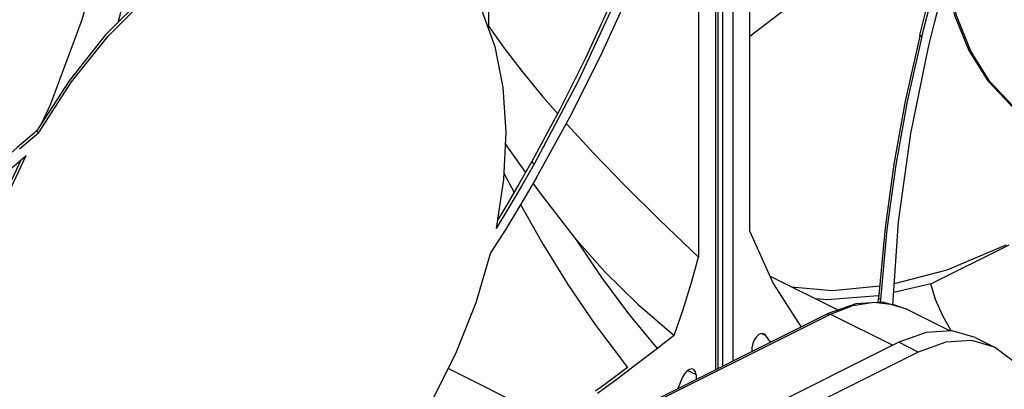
# Paper-space layout '005_EXP_CORICANT_PE_DRAWING_3_1' of a CAD drawing. Header units: millimetres. Extents: x 6 to 413, y 7 to 290.
# Tile 52 of 228: x 214.94 to 220.08, y 58.28 to 60.21. Entities that reach past the tile are written whole.
import ezdxf

# ---------------------------------------------------------------- set-up
doc = ezdxf.new("R2010")
doc.units = ezdxf.units.MM
doc.header["$LTSCALE"] = 23.1
for name, color, linetype in [('000_FAN_TRAY_L_R_SUB_AL_BL18', 7, 'CONTINUOUS'), ('FAN_TRAY_L_R_MP_BL13', 7, 'CONTINUOUS'), ('PF40281BX_Q600_S99_062819_BL41', 7, 'CONTINUOUS'), ('PF40281BX_Q600_S99_062819_BL42', 7, 'CONTINUOUS')]:
    doc.layers.add(name, color=color, linetype=linetype)

# ---------------------------------------------------------------- blocks, each defined once
blk = doc.blocks.new('FAN_TRAY_L_R_MP_BL13', base_point=(211.5998, 55.8142))
at = {"layer": 'FAN_TRAY_L_R_MP_BL13', "color": 7, "linetype": 'Continuous'}
for p, q in [((219.6698, 58.5782), (219.5261, 58.5267)), ((219.8057, 58.5864), (219.6698, 58.5782)), ((219.9246, 58.552), (219.8057, 58.5864)), ((219.9246, 58.552), (220.0264, 58.5011)), ((219.5261, 58.5267), (218.4697, 57.9985)), ((219.6279, 58.4758), (219.5261, 58.5267))]:
    blk.add_line(p, q, dxfattribs=at)
at = {"layer": 'FAN_TRAY_L_R_MP_BL13', "color": 3, "linetype": 'Continuous'}
for p, q in [((220.0264, 58.5011), (219.9076, 58.5355)), ((220.1291, 58.4224), (220.0264, 58.5011)), ((219.6279, 58.4758), (218.5715, 57.9476))]:
    blk.add_line(p, q, dxfattribs=at)
blk.add_lwpolyline([(219.9076, 58.5355), (219.7716, 58.5273), (219.6279, 58.4758)], dxfattribs=at)
blk = doc.blocks.new('000_FAN_TRAY_L_R_SUB_AL_BL18', base_point=(211.2732, 54.3192))
at = {"layer": '000_FAN_TRAY_L_R_SUB_AL_BL18', "color": 7, "linetype": 'Continuous'}
for p, q in [((219.3024, 58.7277), (219.1536, 58.6748)), ((219.1697, 58.6737), (219.2872, 58.7189)), ((219.2872, 58.7189), (219.3968, 58.7354)), ((219.4433, 58.7354), (219.3024, 58.7277)), ((219.3968, 58.7354), (219.4986, 58.7247)), ((219.5682, 58.699), (219.4433, 58.7354)), ((219.4986, 58.7247), (219.5679, 58.6992)), ((219.5679, 58.6992), (219.7948, 58.5857)), ((218.0972, 58.1466), (219.1536, 58.6748)), ((218.1133, 58.1455), (219.1697, 58.6737)), ((219.1697, 58.6737), (219.4949, 58.5111))]:
    blk.add_line(p, q, dxfattribs=at)
blk.add_lwpolyline([(219.1536, 58.6748), (219.157, 58.6759), (219.1697, 58.6737)], dxfattribs=at)
blk = doc.blocks.new('PF40281BX_Q600_S99_062819_BL41', base_point=(214.2841, 60.3572))
at = {"layer": 'PF40281BX_Q600_S99_062819_BL41', "color": 7, "linetype": 'Continuous'}
for p, q in [((218.5715, 58.3837), (218.5715, 62.7259)), ((218.5821, 62.7386), (218.5821, 58.389)), ((217.3886, 60.1751), (217.3886, 61.1371)), ((218.4824, 60.9038), (218.4824, 58.9705)), ((215.1992, 59.8917), (215.029, 59.628)), ((217.8562, 59.8925), (217.625, 59.4558)), ((214.9408, 59.5364), (215.0417, 59.6216)), ((215.029, 59.628), (215.0417, 59.6216)), ((214.8568, 59.2494), (214.9754, 59.5012)), ((214.8894, 59.4261), (214.9754, 59.5012)), ((217.625, 59.4558), (217.6129, 59.4698)), ((217.4669, 59.4098), (217.5203, 59.309)), ((217.4653, 59.3769), (217.4267, 59.1211)), ((217.4934, 59.2298), (217.4267, 59.1211)), ((218.2679, 58.4944), (218.1624, 58.4135)), ((217.7215, 58.1172), (217.1764, 58.3897)), ((218.3988, 58.3448), (218.3747, 58.2853)), ((218.4697, 58.3562), (218.4244, 58.3789)), ((218.4697, 58.3562), (218.4697, 58.3328))]:
    blk.add_line(p, q, dxfattribs=at)
for points in [[(215.0567, 59.6709), (215.1038, 59.7706), (215.2686, 60.211), (215.3922, 60.655), (215.418, 60.7966)], [(218.2367, 60.839), (218.1246, 60.5413), (218.0121, 60.2702), (217.8917, 60.0065), (217.7594, 59.7412), (217.6129, 59.4698)], [(218.2511, 60.827), (218.0658, 60.3497), (217.8562, 59.8925)], [(215.5927, 60.7834), (215.567, 60.6257), (215.4529, 60.1941)], [(217.6347, 59.3825), (217.8103, 59.7014), (217.9708, 60.02), (218.1237, 60.3564), (218.2774, 60.7279)], [(216.0387, 60.6462), (215.8152, 60.5129), (215.5973, 60.3397), (215.3902, 60.1309), (215.1992, 59.8917)], [(215.0417, 59.6216), (215.212, 59.8853), (215.403, 60.1245), (215.61, 60.3333), (215.8279, 60.5065)], [(217.2574, 60.428), (217.3506, 60.2623), (217.4191, 60.0704), (217.4615, 59.8561), (217.477, 59.6234), (217.4653, 59.3769)], [(217.3886, 60.1751), (217.4686, 60.0618), (217.5624, 59.9394), (217.6709, 59.8074), (217.7477, 59.7196)], [(217.7922, 59.6686), (217.7952, 59.6652), (217.9368, 59.5115), (218.0972, 59.3455), (218.2783, 59.1657), (218.4824, 58.9705)], [(215.029, 59.628), (214.9281, 59.5428), (214.8248, 59.4517)], [(217.5808, 59.4135), (217.4915, 59.5405), (217.4743, 59.5665)], [(214.9481, 59.4774), (214.8414, 59.2495), (214.7466, 58.9921), (214.6762, 58.733), (214.6315, 58.477), (214.6134, 58.229), (214.6222, 57.9937)], [(217.6129, 59.4698), (217.5475, 59.3551), (217.4817, 59.2435), (217.4331, 59.164)], [(217.625, 59.4558), (217.5594, 59.3413), (217.4934, 59.2298)], [(217.6347, 59.3825), (217.5554, 59.247), (217.4764, 59.117), (217.3978, 58.9928)], [(217.8453, 59.0618), (217.6625, 59.2973), (217.6201, 59.3575)], [(217.5545, 59.2455), (217.6715, 59.037), (217.8001, 58.8283), (217.9411, 58.6219), (218.1112, 58.3952)], [(217.8453, 59.0618), (217.9959, 58.8926), (218.1654, 58.7264), (218.355, 58.5617)], [(218.2679, 58.4943), (218.1194, 58.676), (217.9784, 58.8641), (217.8453, 59.0618)], [(217.3978, 58.9928), (217.3204, 58.7324), (217.2187, 58.475), (217.0948, 58.2256), (216.951, 57.989), (216.7901, 57.7696)], [(218.355, 58.5617), (218.4012, 58.6978), (218.4437, 58.8341), (218.4824, 58.9705)], [(218.355, 58.5617), (218.2968, 58.5166), (218.2679, 58.4944)], [(218.1112, 58.3952), (218.0556, 58.3534), (218.0003, 58.3124), (217.9453, 58.2723)], [(218.1624, 58.4135), (218.0583, 58.3349), (217.9549, 58.2588)], [(218.4557, 58.3854), (218.4482, 58.3875), (218.4348, 58.3853), (218.4209, 58.3767), (218.4083, 58.3626), (218.3988, 58.3448)], [(218.4697, 58.3562), (218.467, 58.3721), (218.4595, 58.3829), (218.4557, 58.3854)]]:
    blk.add_lwpolyline(points, dxfattribs=at)
blk = doc.blocks.new('PF40281BX_Q600_S99_062819_BL42', base_point=(219.4135, 62.9219))
at = {"layer": 'PF40281BX_Q600_S99_062819_BL42', "color": 7, "linetype": 'Continuous'}
for p, q in [((218.6097, 58.4028), (218.6097, 62.7704)), ((218.6606, 62.7704), (218.6606, 58.4283)), ((218.7497, 59.1042), (218.7497, 60.519)), ((219.053, 60.3561), (218.7497, 60.1236)), ((219.6469, 60.123), (219.6342, 60.1294)), ((219.6342, 60.1294), (219.6354, 60.1253)), ((219.6354, 60.1253), (219.6469, 60.123)), ((219.4647, 59.1149), (219.4307, 58.7508)), ((219.6942, 58.8315), (220.1019, 59.0354)), ((219.2098, 58.6948), (218.8539, 58.8723)), ((219.6942, 58.8315), (219.5003, 58.787)), ((219.422, 58.7691), (219.419, 58.7684)), ((219.419, 58.7341), (219.4207, 58.7546)), ((219.4307, 58.7508), (219.4207, 58.7546)), ((219.4307, 58.7508), (219.4294, 58.7347)), ((218.8247, 58.57), (218.8113, 58.5719)), ((218.8147, 58.5714), (218.8334, 58.5621)), ((218.8334, 58.5621), (218.8247, 58.57)), ((218.8574, 58.5267), (218.8334, 58.5621)), ((218.7624, 58.4792), (218.7624, 58.5026))]:
    blk.add_line(p, q, dxfattribs=at)
for points in [[(219.7515, 60.5583), (219.7108, 60.4196), (219.6716, 60.2766), (219.6342, 60.1294)], [(219.6469, 60.123), (219.6844, 60.2703), (219.7235, 60.4133), (219.7643, 60.552)], [(220.279, 59.6551), (220.1231, 59.7587), (220.0014, 59.8876), (219.9023, 60.0464), (219.8276, 60.2321), (219.7786, 60.4412)], [(219.7723, 60.4186), (219.8164, 60.2336), (219.8913, 60.0494), (219.9903, 59.8918), (220.1116, 59.764), (220.2663, 59.6614)], [(219.6834, 60.076), (219.7139, 60.2009), (219.7456, 60.3225)], [(219.6354, 60.1253), (219.5597, 59.7854), (219.5002, 59.4567), (219.4553, 59.1237), (219.4207, 58.7546)], [(219.6469, 60.123), (219.5706, 59.7833), (219.5104, 59.4532), (219.4647, 59.1149)], [(219.4958, 58.7201), (219.5248, 59.1557), (219.5888, 59.6165), (219.6834, 60.076)], [(218.7497, 59.1042), (218.8717, 58.8329), (219.017, 58.6064)], [(219.5033, 58.8334), (219.778, 58.9054), (220.0869, 59.0357)], [(218.9657, 58.8165), (219.1802, 58.7978), (219.4269, 58.8212)], [(219.799, 58.586), (219.7558, 58.6645), (219.7187, 58.7494), (219.6942, 58.8315)], [(219.419, 58.7684), (219.1526, 58.7477), (219.0936, 58.7527)], [(218.8113, 58.5719), (218.7973, 58.5666), (218.7839, 58.5553), (218.7726, 58.5395), (218.7651, 58.5211), (218.7624, 58.5026)]]:
    blk.add_lwpolyline(points, dxfattribs=at)

psp = doc.layouts.new('005_EXP_CORICANT_PE_DRAWING_3_1')

# ---------------------------------------------------------------- block references
at = {"layer": '000_FAN_TRAY_L_R_SUB_AL_BL18'}
psp.add_blockref('000_FAN_TRAY_L_R_SUB_AL_BL18', (211.2732, 54.3192), dxfattribs=at)
at = {"layer": 'FAN_TRAY_L_R_MP_BL13'}
psp.add_blockref('FAN_TRAY_L_R_MP_BL13', (211.5998, 55.8142), dxfattribs=at)
at = {"layer": 'PF40281BX_Q600_S99_062819_BL41'}
psp.add_blockref('PF40281BX_Q600_S99_062819_BL41', (214.2841, 60.3572), dxfattribs=at)
at = {"layer": 'PF40281BX_Q600_S99_062819_BL42'}
psp.add_blockref('PF40281BX_Q600_S99_062819_BL42', (219.4135, 62.9219), dxfattribs=at)

doc.saveas('drawing.dxf')
